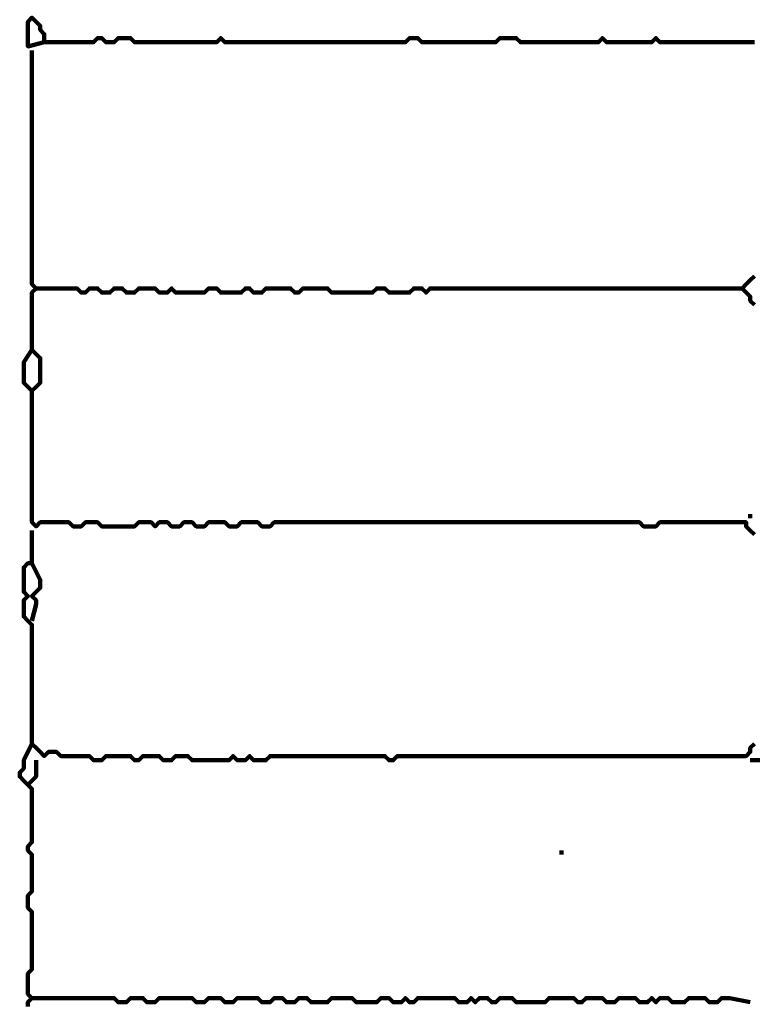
# Model space of a CAD drawing. Header units: metres. Extents: x 1959 to 4131, y 3282 to 4313.
# Tile 14 of 256: x 2120.79 to 2122.44, y 4290.42 to 4292.64. Entities that reach past the tile are written whole.
import ezdxf

# ---------------------------------------------------------------- set-up
doc = ezdxf.new("R2010")
doc.units = ezdxf.units.M
doc.layers.add('P', color=250, linetype='Continuous', lineweight=100)

msp = doc.modelspace()

# ---------------------------------------------------------------- linework, layer by layer
at = {"layer": 'P', "color": 0, "linetype": 'Continuous'}
for points in [[(2122.4415, 4292.587), (2122.4322, 4292.587), (2122.423, 4292.587), (2122.4138, 4292.587), (2122.4045, 4292.587), (2122.3953, 4292.587), (2122.3861, 4292.587), (2122.3768, 4292.587), (2122.3676, 4292.587), (2122.3584, 4292.587), (2122.3492, 4292.587), (2122.3399, 4292.587), (2122.3307, 4292.587), (2122.3215, 4292.587), (2122.3122, 4292.587), (2122.303, 4292.587), (2122.2938, 4292.587), (2122.2845, 4292.587), (2122.2753, 4292.587), (2122.2661, 4292.587), (2122.2568, 4292.587), (2122.2476, 4292.587), (2122.2384, 4292.587), (2122.2292, 4292.587), (2122.2199, 4292.5962), (2122.2107, 4292.587), (2122.2015, 4292.587), (2122.1922, 4292.587), (2122.183, 4292.587), (2122.1738, 4292.587), (2122.1645, 4292.587), (2122.1553, 4292.587), (2122.1461, 4292.587), (2122.1368, 4292.587), (2122.1276, 4292.587), (2122.1184, 4292.587), (2122.1092, 4292.587), (2122.0999, 4292.5962), (2122.0907, 4292.587), (2122.0815, 4292.587), (2122.0722, 4292.587), (2122.063, 4292.587), (2122.0538, 4292.587), (2122.0445, 4292.587), (2122.0353, 4292.587), (2122.0261, 4292.587), (2122.0168, 4292.587), (2122.0076, 4292.587), (2121.9984, 4292.587), (2121.9892, 4292.587), (2121.9799, 4292.587), (2121.9707, 4292.587), (2121.9615, 4292.587), (2121.9522, 4292.587), (2121.943, 4292.587), (2121.9338, 4292.587), (2121.9245, 4292.587), (2121.9153, 4292.587), (2121.9061, 4292.5962), (2121.8968, 4292.5962), (2121.8876, 4292.5962), (2121.8784, 4292.5962), (2121.8692, 4292.5962), (2121.8599, 4292.587), (2121.8507, 4292.587), (2121.8415, 4292.587), (2121.8322, 4292.587), (2121.823, 4292.587), (2121.8138, 4292.587), (2121.8045, 4292.587), (2121.7953, 4292.587), (2121.7861, 4292.587), (2121.7768, 4292.587), (2121.7676, 4292.587), (2121.7584, 4292.587), (2121.7492, 4292.587), (2121.7399, 4292.587), (2121.7307, 4292.587), (2121.7215, 4292.587), (2121.7122, 4292.587), (2121.703, 4292.587), (2121.6938, 4292.587), (2121.6845, 4292.5962), (2121.6753, 4292.5962), (2121.6661, 4292.5962), (2121.6568, 4292.587), (2121.6476, 4292.587), (2121.6384, 4292.587), (2121.6292, 4292.587), (2121.6199, 4292.587), (2121.6107, 4292.587), (2121.6015, 4292.587), (2121.5922, 4292.587), (2121.583, 4292.587), (2121.5738, 4292.587), (2121.5645, 4292.587), (2121.5553, 4292.587), (2121.5461, 4292.587), (2121.5368, 4292.587), (2121.5276, 4292.587), (2121.5184, 4292.587), (2121.5092, 4292.587), (2121.4999, 4292.587), (2121.4907, 4292.587), (2121.4815, 4292.587), (2121.4722, 4292.587), (2121.463, 4292.587), (2121.4538, 4292.587), (2121.4445, 4292.587), (2121.4353, 4292.587), (2121.4261, 4292.587), (2121.4168, 4292.587), (2121.4076, 4292.587), (2121.3984, 4292.587), (2121.3892, 4292.587), (2121.3799, 4292.587), (2121.3707, 4292.587), (2121.3615, 4292.587), (2121.3522, 4292.587), (2121.343, 4292.587), (2121.3338, 4292.587), (2121.3245, 4292.587), (2121.3153, 4292.587), (2121.3061, 4292.587), (2121.2968, 4292.587), (2121.2876, 4292.587), (2121.2784, 4292.587), (2121.2692, 4292.587), (2121.2599, 4292.587), (2121.2507, 4292.587), (2121.2415, 4292.5962), (2121.2322, 4292.587), (2121.223, 4292.587), (2121.2138, 4292.587), (2121.2045, 4292.587), (2121.1953, 4292.587), (2121.1861, 4292.587), (2121.1768, 4292.587), (2121.1676, 4292.587), (2121.1584, 4292.587), (2121.1492, 4292.587), (2121.1399, 4292.587), (2121.1307, 4292.587), (2121.1215, 4292.587), (2121.1122, 4292.587), (2121.103, 4292.587), (2121.0938, 4292.587), (2121.0845, 4292.587), (2121.0753, 4292.587), (2121.0661, 4292.587), (2121.0568, 4292.587), (2121.0476, 4292.587), (2121.0384, 4292.5962), (2121.0292, 4292.5962), (2121.0199, 4292.5962), (2121.0107, 4292.5962), (2121.0015, 4292.587), (2120.9922, 4292.587), (2120.983, 4292.587), (2120.9738, 4292.5962), (2120.9645, 4292.5962), (2120.9553, 4292.587), (2120.9461, 4292.587), (2120.9368, 4292.587), (2120.9276, 4292.587), (2120.9184, 4292.587), (2120.9092, 4292.587), (2120.8999, 4292.587), (2120.8907, 4292.587), (2120.8815, 4292.587), (2120.8722, 4292.587), (2120.863, 4292.587), (2120.8538, 4292.587), (2120.8445, 4292.587), (2120.8445, 4292.5962), (2120.8445, 4292.6054), (2120.8353, 4292.6147), (2120.8353, 4292.6239), (2120.8261, 4292.6331), (2120.8168, 4292.6424), (2120.8076, 4292.6331), (2120.8076, 4292.6239), (2120.8076, 4292.6147), (2120.8076, 4292.6054), (2120.8076, 4292.5962), (2120.8076, 4292.587), (2120.8076, 4292.5778), (2120.8445, 4292.587)], [(2120.8168, 4292.5685), (2120.8168, 4292.5316), (2120.8168, 4292.5224), (2120.8168, 4292.5131), (2120.8168, 4292.5039), (2120.8168, 4292.4947), (2120.8168, 4292.4854), (2120.8168, 4292.4762), (2120.8168, 4292.467), (2120.8168, 4292.4578), (2120.8168, 4292.4485), (2120.8168, 4292.4393), (2120.8168, 4292.4301), (2120.8168, 4292.4208), (2120.8168, 4292.4116), (2120.8168, 4292.4024), (2120.8168, 4292.3931), (2120.8168, 4292.3839), (2120.8168, 4292.3747), (2120.8168, 4292.3654), (2120.8168, 4292.3562), (2120.8168, 4292.347), (2120.8168, 4292.3378), (2120.8168, 4292.3285), (2120.8168, 4292.3193), (2120.8168, 4292.3101), (2120.8168, 4292.3008), (2120.8168, 4292.2916), (2120.8168, 4292.2824), (2120.8168, 4292.2731), (2120.8168, 4292.2639), (2120.8168, 4292.2547), (2120.8168, 4292.2454), (2120.8168, 4292.2362), (2120.8168, 4292.227), (2120.8168, 4292.2178), (2120.8168, 4292.2085), (2120.8168, 4292.1993), (2120.8168, 4292.1901), (2120.8168, 4292.1808), (2120.8168, 4292.1716), (2120.8168, 4292.1624), (2120.8168, 4292.1531), (2120.8168, 4292.1439), (2120.8168, 4292.1347), (2120.8168, 4292.1254), (2120.8168, 4292.1162), (2120.8168, 4292.107), (2120.8168, 4292.0978), (2120.8168, 4292.0885), (2120.8168, 4292.0793), (2120.8168, 4292.0701), (2120.8168, 4292.0608), (2120.8168, 4292.0516), (2120.8168, 4292.0424), (2120.8261, 4292.0331), (2120.8168, 4292.0239), (2120.8168, 4292.0147), (2120.8168, 4292.0054), (2120.8168, 4291.9962), (2120.8168, 4291.987), (2120.8168, 4291.9778), (2120.8168, 4291.9685), (2120.8168, 4291.9593), (2120.8168, 4291.9501), (2120.8168, 4291.9408), (2120.8168, 4291.9316), (2120.8168, 4291.9224), (2120.8168, 4291.9131), (2120.8168, 4291.9039), (2120.8168, 4291.8947), (2120.8261, 4291.8854), (2120.8353, 4291.8762), (2120.8353, 4291.867), (2120.8353, 4291.8578), (2120.8353, 4291.8485), (2120.8353, 4291.8393), (2120.8353, 4291.8301), (2120.8353, 4291.8208), (2120.8261, 4291.8116), (2120.8168, 4291.8024), (2120.8076, 4291.8116), (2120.7984, 4291.8208), (2120.7984, 4291.8301), (2120.7984, 4291.8393), (2120.7984, 4291.8485), (2120.7984, 4291.8578), (2120.7984, 4291.867), (2120.8168, 4291.8947)], [(2122.4415, 4292.0608), (2122.4322, 4292.0516), (2122.423, 4292.0424), (2122.4138, 4292.0331), (2122.423, 4292.0239), (2122.4322, 4292.0147), (2122.4322, 4292.0054), (2122.4415, 4291.9962)], [(2120.8261, 4292.0331), (2120.863, 4292.0331), (2120.8722, 4292.0331), (2120.8815, 4292.0331), (2120.8907, 4292.0331), (2120.8999, 4292.0331), (2120.9092, 4292.0331), (2120.9184, 4292.0331), (2120.9276, 4292.0239), (2120.9368, 4292.0239), (2120.9461, 4292.0331), (2120.9553, 4292.0331), (2120.9645, 4292.0331), (2120.9738, 4292.0239), (2120.983, 4292.0239), (2120.9922, 4292.0239), (2121.0015, 4292.0331), (2121.0107, 4292.0331), (2121.0199, 4292.0331), (2121.0292, 4292.0239), (2121.0384, 4292.0239), (2121.0476, 4292.0239), (2121.0568, 4292.0331), (2121.0661, 4292.0331), (2121.0753, 4292.0331), (2121.0845, 4292.0331), (2121.0938, 4292.0331), (2121.103, 4292.0239), (2121.1122, 4292.0239), (2121.1215, 4292.0239), (2121.1307, 4292.0331), (2121.1399, 4292.0239), (2121.1492, 4292.0239), (2121.1584, 4292.0239), (2121.1676, 4292.0239), (2121.1768, 4292.0239), (2121.1861, 4292.0239), (2121.1953, 4292.0239), (2121.2045, 4292.0239), (2121.2138, 4292.0331), (2121.223, 4292.0331), (2121.2322, 4292.0331), (2121.2415, 4292.0239), (2121.2507, 4292.0239), (2121.2599, 4292.0239), (2121.2692, 4292.0239), (2121.2784, 4292.0239), (2121.2876, 4292.0239), (2121.2968, 4292.0331), (2121.3061, 4292.0331), (2121.3153, 4292.0239), (2121.3245, 4292.0239), (2121.3338, 4292.0239), (2121.343, 4292.0331), (2121.3522, 4292.0331), (2121.3615, 4292.0331), (2121.3707, 4292.0331), (2121.3799, 4292.0331), (2121.3892, 4292.0331), (2121.3984, 4292.0331), (2121.4076, 4292.0239), (2121.4168, 4292.0239), (2121.4261, 4292.0331), (2121.4353, 4292.0331), (2121.4445, 4292.0331), (2121.4538, 4292.0331), (2121.463, 4292.0331), (2121.4722, 4292.0331), (2121.4815, 4292.0331), (2121.4907, 4292.0239), (2121.4999, 4292.0239), (2121.5092, 4292.0239), (2121.5184, 4292.0239), (2121.5276, 4292.0239), (2121.5368, 4292.0239), (2121.5461, 4292.0239), (2121.5553, 4292.0239), (2121.5645, 4292.0239), (2121.5738, 4292.0239), (2121.583, 4292.0239), (2121.5922, 4292.0331), (2121.6015, 4292.0331), (2121.6107, 4292.0331), (2121.6199, 4292.0239), (2121.6292, 4292.0239), (2121.6384, 4292.0239), (2121.6476, 4292.0239), (2121.6568, 4292.0239), (2121.6661, 4292.0239), (2121.6753, 4292.0331), (2121.6845, 4292.0331), (2121.6938, 4292.0331), (2121.703, 4292.0239), (2121.7122, 4292.0331), (2121.7215, 4292.0331), (2121.7307, 4292.0331), (2121.7399, 4292.0331), (2121.7492, 4292.0331), (2121.7584, 4292.0331), (2121.7676, 4292.0331), (2121.7768, 4292.0331), (2121.7861, 4292.0331), (2121.7953, 4292.0331), (2121.8045, 4292.0331), (2121.8138, 4292.0331), (2121.823, 4292.0331), (2121.8322, 4292.0331), (2121.8415, 4292.0331), (2121.8507, 4292.0331), (2121.8599, 4292.0331), (2121.8692, 4292.0331), (2121.8784, 4292.0331), (2121.8876, 4292.0331), (2121.8968, 4292.0331), (2121.9061, 4292.0331), (2121.9153, 4292.0331), (2121.9245, 4292.0331), (2121.9338, 4292.0331), (2121.943, 4292.0331), (2121.9522, 4292.0331), (2121.9615, 4292.0331), (2121.9707, 4292.0331), (2121.9799, 4292.0331), (2121.9892, 4292.0331), (2121.9984, 4292.0331), (2122.0076, 4292.0331), (2122.0168, 4292.0331), (2122.0261, 4292.0331), (2122.0353, 4292.0331), (2122.0445, 4292.0331), (2122.0538, 4292.0331), (2122.063, 4292.0331), (2122.0722, 4292.0331), (2122.0815, 4292.0331), (2122.0907, 4292.0331), (2122.0999, 4292.0331), (2122.1092, 4292.0331), (2122.1184, 4292.0331), (2122.1276, 4292.0331), (2122.1368, 4292.0331), (2122.1461, 4292.0331), (2122.1553, 4292.0331), (2122.1645, 4292.0331), (2122.1738, 4292.0331), (2122.183, 4292.0331), (2122.1922, 4292.0331), (2122.2015, 4292.0331), (2122.2107, 4292.0331), (2122.2199, 4292.0331), (2122.2292, 4292.0331), (2122.2384, 4292.0331), (2122.2476, 4292.0331), (2122.2568, 4292.0331), (2122.2661, 4292.0331), (2122.2753, 4292.0331), (2122.2845, 4292.0331), (2122.2938, 4292.0331), (2122.303, 4292.0331), (2122.3122, 4292.0331), (2122.3215, 4292.0331), (2122.3307, 4292.0331), (2122.3399, 4292.0331), (2122.3492, 4292.0331), (2122.3584, 4292.0331), (2122.3676, 4292.0331), (2122.3768, 4292.0331), (2122.3861, 4292.0331), (2122.3953, 4292.0331), (2122.4138, 4292.0331)], [(2120.8168, 4291.8024), (2120.8168, 4291.7654), (2120.8168, 4291.7562), (2120.8168, 4291.747), (2120.8168, 4291.7378), (2120.8168, 4291.7285), (2120.8168, 4291.7193), (2120.8168, 4291.7101), (2120.8168, 4291.7008), (2120.8168, 4291.6916), (2120.8168, 4291.6824), (2120.8168, 4291.6731), (2120.8168, 4291.6639), (2120.8168, 4291.6547), (2120.8168, 4291.6454), (2120.8168, 4291.6362), (2120.8168, 4291.627), (2120.8168, 4291.6178), (2120.8168, 4291.6085), (2120.8168, 4291.5993), (2120.8168, 4291.5901), (2120.8168, 4291.5808), (2120.8168, 4291.5716), (2120.8168, 4291.5624), (2120.8168, 4291.5531), (2120.8168, 4291.5439), (2120.8168, 4291.5347), (2120.8168, 4291.5254), (2120.8168, 4291.5162), (2120.8168, 4291.507), (2120.8261, 4291.4978), (2120.8353, 4291.507), (2120.8445, 4291.507), (2120.8538, 4291.507), (2120.863, 4291.507), (2120.8722, 4291.507), (2120.8815, 4291.507), (2120.8907, 4291.507), (2120.8999, 4291.507), (2120.9092, 4291.4978), (2120.9184, 4291.4978), (2120.9276, 4291.4978), (2120.9368, 4291.507), (2120.9461, 4291.507), (2120.9553, 4291.507), (2120.9645, 4291.507), (2120.9738, 4291.4978), (2120.983, 4291.4978), (2120.9922, 4291.4978), (2121.0015, 4291.4978), (2121.0107, 4291.4978), (2121.0199, 4291.4978), (2121.0292, 4291.4978), (2121.0384, 4291.4978), (2121.0476, 4291.4978), (2121.0568, 4291.507), (2121.0661, 4291.507), (2121.0753, 4291.507), (2121.0845, 4291.507), (2121.0938, 4291.4978), (2121.103, 4291.507), (2121.1122, 4291.507), (2121.1215, 4291.507), (2121.1307, 4291.4978), (2121.1399, 4291.4978), (2121.1492, 4291.4978), (2121.1584, 4291.507), (2121.1676, 4291.507), (2121.1768, 4291.507), (2121.1861, 4291.4978), (2121.1953, 4291.4978), (2121.2045, 4291.4978), (2121.2138, 4291.507), (2121.223, 4291.507), (2121.2322, 4291.507), (2121.2415, 4291.507), (2121.2507, 4291.507), (2121.2599, 4291.4978), (2121.2692, 4291.4978), (2121.2784, 4291.4978), (2121.2876, 4291.507), (2121.2968, 4291.507), (2121.3061, 4291.507), (2121.3153, 4291.507), (2121.3245, 4291.507), (2121.3338, 4291.4978), (2121.343, 4291.4978), (2121.3522, 4291.4978), (2121.3615, 4291.507), (2121.3707, 4291.507), (2121.3799, 4291.507), (2121.3892, 4291.507), (2121.3984, 4291.507), (2121.4076, 4291.507), (2121.4168, 4291.507), (2121.4261, 4291.507), (2121.4353, 4291.507), (2121.4445, 4291.507), (2121.4538, 4291.507), (2121.463, 4291.507), (2121.4722, 4291.507), (2121.4815, 4291.507), (2121.4907, 4291.507), (2121.4999, 4291.507), (2121.5092, 4291.507), (2121.5184, 4291.507), (2121.5276, 4291.507), (2121.5368, 4291.507), (2121.5461, 4291.507), (2121.5553, 4291.507), (2121.5645, 4291.507), (2121.5738, 4291.507), (2121.583, 4291.507), (2121.5922, 4291.507), (2121.6015, 4291.507), (2121.6107, 4291.507), (2121.6199, 4291.507), (2121.6292, 4291.507), (2121.6384, 4291.507), (2121.6476, 4291.507), (2121.6568, 4291.507), (2121.6661, 4291.507), (2121.6753, 4291.507), (2121.6845, 4291.507), (2121.6938, 4291.507), (2121.703, 4291.507), (2121.7122, 4291.507), (2121.7215, 4291.507), (2121.7307, 4291.507), (2121.7399, 4291.507), (2121.7492, 4291.507), (2121.7584, 4291.507), (2121.7676, 4291.507), (2121.7768, 4291.507), (2121.7861, 4291.507), (2121.7953, 4291.507), (2121.8045, 4291.507), (2121.8138, 4291.507), (2121.823, 4291.507), (2121.8322, 4291.507), (2121.8415, 4291.507), (2121.8507, 4291.507), (2121.8599, 4291.507), (2121.8692, 4291.507), (2121.8784, 4291.507), (2121.8876, 4291.507), (2121.8968, 4291.507), (2121.9061, 4291.507), (2121.9153, 4291.507), (2121.9245, 4291.507), (2121.9338, 4291.507), (2121.943, 4291.507), (2121.9522, 4291.507), (2121.9615, 4291.507), (2121.9707, 4291.507), (2121.9799, 4291.507), (2121.9892, 4291.507), (2121.9984, 4291.507), (2122.0076, 4291.507), (2122.0168, 4291.507), (2122.0261, 4291.507), (2122.0353, 4291.507), (2122.0445, 4291.507), (2122.0538, 4291.507), (2122.063, 4291.507), (2122.0722, 4291.507), (2122.0815, 4291.507), (2122.0907, 4291.507), (2122.0999, 4291.507), (2122.1092, 4291.507), (2122.1184, 4291.507), (2122.1276, 4291.507), (2122.1368, 4291.507), (2122.1461, 4291.507), (2122.1553, 4291.507), (2122.1645, 4291.507), (2122.1738, 4291.507), (2122.183, 4291.507), (2122.1922, 4291.4978), (2122.2015, 4291.4978), (2122.2107, 4291.4978), (2122.2199, 4291.4978), (2122.2292, 4291.507), (2122.2384, 4291.507), (2122.2476, 4291.507), (2122.2568, 4291.507), (2122.2661, 4291.507), (2122.2753, 4291.507), (2122.2845, 4291.507), (2122.2938, 4291.507), (2122.303, 4291.507), (2122.3122, 4291.507), (2122.3215, 4291.507), (2122.3307, 4291.507), (2122.3399, 4291.507), (2122.3492, 4291.507), (2122.3584, 4291.507), (2122.3676, 4291.507), (2122.3768, 4291.507), (2122.3861, 4291.507), (2122.3953, 4291.507), (2122.4045, 4291.507), (2122.4138, 4291.507), (2122.423, 4291.507), (2122.423, 4291.4978), (2122.4322, 4291.4885), (2122.4415, 4291.4793)], [(2122.4322, 4291.5254), (2122.4322, 4291.5162)], [(2120.8168, 4291.4885), (2120.8168, 4291.4516), (2120.8168, 4291.4424), (2120.8168, 4291.4331), (2120.8168, 4291.4239), (2120.8168, 4291.4147), (2120.8076, 4291.4147), (2120.7984, 4291.4054), (2120.7984, 4291.3962), (2120.7984, 4291.387), (2120.7984, 4291.3778), (2120.7984, 4291.3685), (2120.7984, 4291.3593), (2120.7984, 4291.3501), (2120.8076, 4291.3408), (2120.7984, 4291.3316), (2120.7984, 4291.3224), (2120.7984, 4291.3131), (2120.7984, 4291.3039), (2120.7984, 4291.2947), (2120.8076, 4291.2854), (2120.8168, 4291.2762), (2120.8168, 4291.267), (2120.8168, 4291.2578), (2120.8168, 4291.2485), (2120.8168, 4291.2393), (2120.8168, 4291.2301), (2120.8168, 4291.2208), (2120.8168, 4291.2116), (2120.8168, 4291.2024), (2120.8168, 4291.1931), (2120.8168, 4291.1839), (2120.8168, 4291.1747), (2120.8168, 4291.1654), (2120.8168, 4291.1562), (2120.8168, 4291.147), (2120.8168, 4291.1378), (2120.8168, 4291.1285), (2120.8168, 4291.1193), (2120.8168, 4291.1101), (2120.8168, 4291.1008), (2120.8168, 4291.0916), (2120.8168, 4291.0824), (2120.8168, 4291.0731), (2120.8168, 4291.0639), (2120.8168, 4291.0547), (2120.8168, 4291.0454), (2120.8168, 4291.0362), (2120.8168, 4291.027), (2120.8168, 4291.0178), (2120.8168, 4291.0085), (2120.8261, 4290.9993), (2120.8353, 4290.9901), (2120.8445, 4290.9808), (2120.8538, 4290.9901), (2120.863, 4290.9901), (2120.8722, 4290.9901), (2120.8815, 4290.9808), (2120.8907, 4290.9808), (2120.8999, 4290.9808), (2120.9092, 4290.9808), (2120.9184, 4290.9808), (2120.9276, 4290.9808), (2120.9368, 4290.9808), (2120.9461, 4290.9808), (2120.9553, 4290.9716), (2120.9645, 4290.9716), (2120.9738, 4290.9716), (2120.983, 4290.9808), (2120.9922, 4290.9808), (2121.0015, 4290.9808), (2121.0107, 4290.9808), (2121.0199, 4290.9808), (2121.0292, 4290.9808), (2121.0384, 4290.9808), (2121.0476, 4290.9716), (2121.0568, 4290.9716), (2121.0661, 4290.9808), (2121.0753, 4290.9808), (2121.0845, 4290.9808), (2121.0938, 4290.9808), (2121.103, 4290.9808), (2121.1122, 4290.9716), (2121.1215, 4290.9716), (2121.1307, 4290.9716), (2121.1399, 4290.9808), (2121.1492, 4290.9808), (2121.1584, 4290.9808), (2121.1676, 4290.9808), (2121.1768, 4290.9716), (2121.1861, 4290.9716), (2121.1953, 4290.9716), (2121.2045, 4290.9716), (2121.2138, 4290.9716), (2121.223, 4290.9716), (2121.2322, 4290.9716), (2121.2415, 4290.9716), (2121.2507, 4290.9716), (2121.2599, 4290.9716), (2121.2692, 4290.9808), (2121.2784, 4290.9716), (2121.2876, 4290.9716), (2121.2968, 4290.9716), (2121.3061, 4290.9808), (2121.3153, 4290.9716), (2121.3245, 4290.9716), (2121.3338, 4290.9716), (2121.343, 4290.9716), (2121.3522, 4290.9808), (2121.3615, 4290.9808), (2121.3707, 4290.9808), (2121.3799, 4290.9808), (2121.3892, 4290.9808), (2121.3984, 4290.9808), (2121.4076, 4290.9808), (2121.4168, 4290.9808), (2121.4261, 4290.9808), (2121.4353, 4290.9808), (2121.4445, 4290.9808), (2121.4538, 4290.9808), (2121.463, 4290.9808), (2121.4722, 4290.9808), (2121.4815, 4290.9808), (2121.4907, 4290.9808), (2121.4999, 4290.9808), (2121.5092, 4290.9808), (2121.5184, 4290.9808), (2121.5276, 4290.9808), (2121.5368, 4290.9808), (2121.5461, 4290.9808), (2121.5553, 4290.9808), (2121.5645, 4290.9808), (2121.5738, 4290.9808), (2121.583, 4290.9808), (2121.5922, 4290.9808), (2121.6015, 4290.9808), (2121.6107, 4290.9808), (2121.6199, 4290.9716), (2121.6292, 4290.9716), (2121.6384, 4290.9808), (2121.6476, 4290.9808), (2121.6568, 4290.9808), (2121.6661, 4290.9808), (2121.6753, 4290.9808), (2121.6845, 4290.9808), (2121.6938, 4290.9808), (2121.703, 4290.9808), (2121.7122, 4290.9808), (2121.7215, 4290.9808), (2121.7307, 4290.9808), (2121.7399, 4290.9808), (2121.7492, 4290.9808), (2121.7584, 4290.9808), (2121.7676, 4290.9808), (2121.7768, 4290.9808), (2121.7861, 4290.9808), (2121.7953, 4290.9808), (2121.8045, 4290.9808), (2121.8138, 4290.9808), (2121.823, 4290.9808), (2121.8322, 4290.9808), (2121.8415, 4290.9808), (2121.8507, 4290.9808), (2121.8599, 4290.9808), (2121.8692, 4290.9808), (2121.8784, 4290.9808), (2121.8876, 4290.9808), (2121.8968, 4290.9808), (2121.9061, 4290.9808), (2121.9153, 4290.9808), (2121.9245, 4290.9808), (2121.9338, 4290.9808), (2121.943, 4290.9808), (2121.9522, 4290.9808), (2121.9615, 4290.9808), (2121.9707, 4290.9808), (2121.9799, 4290.9808), (2121.9892, 4290.9808), (2121.9984, 4290.9808), (2122.0076, 4290.9808), (2122.0168, 4290.9808), (2122.0261, 4290.9808), (2122.0353, 4290.9808), (2122.0445, 4290.9808), (2122.0538, 4290.9808), (2122.063, 4290.9808), (2122.0722, 4290.9808), (2122.0815, 4290.9808), (2122.0907, 4290.9808), (2122.0999, 4290.9808), (2122.1092, 4290.9808), (2122.1184, 4290.9808), (2122.1276, 4290.9808), (2122.1368, 4290.9808), (2122.1461, 4290.9808), (2122.1553, 4290.9808), (2122.1645, 4290.9808), (2122.1738, 4290.9808), (2122.183, 4290.9808), (2122.1922, 4290.9808), (2122.2015, 4290.9808), (2122.2107, 4290.9808), (2122.2199, 4290.9808), (2122.2292, 4290.9808), (2122.2384, 4290.9808), (2122.2476, 4290.9808), (2122.2568, 4290.9808), (2122.2661, 4290.9808), (2122.2753, 4290.9808), (2122.2845, 4290.9808), (2122.2938, 4290.9808), (2122.303, 4290.9808), (2122.3122, 4290.9808), (2122.3215, 4290.9808), (2122.3307, 4290.9808), (2122.3399, 4290.9808), (2122.3492, 4290.9808), (2122.3584, 4290.9808), (2122.3676, 4290.9808), (2122.3768, 4290.9808), (2122.3861, 4290.9808), (2122.3953, 4290.9808), (2122.4045, 4290.9808), (2122.4138, 4290.9808), (2122.423, 4290.9808), (2122.4322, 4290.9901), (2122.4322, 4290.9993), (2122.4415, 4291.0085)], [(2120.8168, 4291.4147), (2120.8353, 4291.3778), (2120.8353, 4291.3685), (2120.8353, 4291.3593), (2120.8261, 4291.3501), (2120.8168, 4291.3408), (2120.8261, 4291.3316), (2120.8261, 4291.3224), (2120.8168, 4291.2854)], [(2120.8168, 4291.0085), (2120.7984, 4290.9716), (2120.7984, 4290.9624), (2120.7984, 4290.9531), (2120.7892, 4290.9439), (2120.7892, 4290.9347), (2120.7984, 4290.9254), (2120.8076, 4290.9162), (2120.8168, 4290.907), (2120.8168, 4290.8978), (2120.8168, 4290.8885), (2120.8168, 4290.8793), (2120.8168, 4290.8701), (2120.8168, 4290.8608), (2120.8168, 4290.8516), (2120.8168, 4290.8424), (2120.8168, 4290.8331), (2120.8168, 4290.8239), (2120.8168, 4290.8147), (2120.8168, 4290.8054), (2120.8168, 4290.7962), (2120.8168, 4290.787), (2120.8076, 4290.7778), (2120.8076, 4290.7685), (2120.8168, 4290.7593), (2120.8168, 4290.7501), (2120.8168, 4290.7408), (2120.8168, 4290.7316), (2120.8168, 4290.7224), (2120.8168, 4290.7131), (2120.8168, 4290.7039), (2120.8168, 4290.6947), (2120.8168, 4290.6854), (2120.8168, 4290.6762), (2120.8076, 4290.667), (2120.8076, 4290.6578), (2120.8076, 4290.6485), (2120.8076, 4290.6393), (2120.8168, 4290.6301), (2120.8168, 4290.6208), (2120.8168, 4290.6116), (2120.8168, 4290.6024), (2120.8168, 4290.5931), (2120.8168, 4290.5839), (2120.8168, 4290.5747), (2120.8168, 4290.5654), (2120.8168, 4290.5562), (2120.8168, 4290.547), (2120.8168, 4290.5378), (2120.8168, 4290.5285), (2120.8168, 4290.5193), (2120.8168, 4290.5101), (2120.8168, 4290.5008), (2120.8076, 4290.4916), (2120.8076, 4290.4824), (2120.8076, 4290.4731), (2120.8076, 4290.4639), (2120.8076, 4290.4547), (2120.8076, 4290.4454), (2120.8168, 4290.4362), (2120.8076, 4290.427), (2120.8076, 4290.4178)], [(2120.8261, 4290.9716), (2120.8261, 4290.9531), (2120.8261, 4290.9439), (2120.8261, 4290.9347), (2120.8076, 4290.9162)], [(2122.4599, 4290.9716), (2122.4322, 4290.9716)], [(2122.0076, 4290.7685), (2122.0076, 4290.7593)], [(2120.8168, 4290.4362), (2120.8538, 4290.4362), (2120.863, 4290.4362), (2120.8722, 4290.4362), (2120.8815, 4290.4362), (2120.8907, 4290.4362), (2120.8999, 4290.4362), (2120.9092, 4290.4362), (2120.9184, 4290.4362), (2120.9276, 4290.4362), (2120.9368, 4290.4362), (2120.9461, 4290.4362), (2120.9553, 4290.4362), (2120.9645, 4290.4362), (2120.9738, 4290.4362), (2120.983, 4290.4362), (2120.9922, 4290.4362), (2121.0015, 4290.4362), (2121.0107, 4290.427), (2121.0199, 4290.427), (2121.0292, 4290.427), (2121.0384, 4290.4362), (2121.0476, 4290.4362), (2121.0568, 4290.4362), (2121.0661, 4290.4362), (2121.0753, 4290.427), (2121.0845, 4290.427), (2121.0938, 4290.427), (2121.103, 4290.4362), (2121.1122, 4290.4362), (2121.1215, 4290.4362), (2121.1307, 4290.4362), (2121.1399, 4290.4362), (2121.1492, 4290.4362), (2121.1584, 4290.4362), (2121.1676, 4290.4362), (2121.1768, 4290.4362), (2121.1861, 4290.427), (2121.1953, 4290.427), (2121.2045, 4290.427), (2121.2138, 4290.4362), (2121.223, 4290.4362), (2121.2322, 4290.4362), (2121.2415, 4290.4362), (2121.2507, 4290.427), (2121.2599, 4290.427), (2121.2692, 4290.427), (2121.2784, 4290.4362), (2121.2876, 4290.4362), (2121.2968, 4290.4362), (2121.3061, 4290.4362), (2121.3153, 4290.4362), (2121.3245, 4290.4362), (2121.3338, 4290.427), (2121.343, 4290.427), (2121.3522, 4290.427), (2121.3615, 4290.4362), (2121.3707, 4290.4362), (2121.3799, 4290.4362), (2121.3892, 4290.427), (2121.3984, 4290.427), (2121.4076, 4290.427), (2121.4168, 4290.4362), (2121.4261, 4290.4362), (2121.4353, 4290.4362), (2121.4445, 4290.427), (2121.4538, 4290.427), (2121.463, 4290.427), (2121.4722, 4290.427), (2121.4815, 4290.427), (2121.4907, 4290.4362), (2121.4999, 4290.4362), (2121.5092, 4290.4362), (2121.5184, 4290.4362), (2121.5276, 4290.4362), (2121.5368, 4290.4362), (2121.5461, 4290.427), (2121.5553, 4290.427), (2121.5645, 4290.427), (2121.5738, 4290.427), (2121.583, 4290.427), (2121.5922, 4290.427), (2121.6015, 4290.4362), (2121.6107, 4290.4362), (2121.6199, 4290.4362), (2121.6292, 4290.427), (2121.6384, 4290.427), (2121.6476, 4290.427), (2121.6568, 4290.4362), (2121.6661, 4290.427), (2121.6753, 4290.427), (2121.6845, 4290.4362), (2121.6938, 4290.4362), (2121.703, 4290.4362), (2121.7122, 4290.4362), (2121.7215, 4290.4362), (2121.7307, 4290.4362), (2121.7399, 4290.4362), (2121.7492, 4290.4362), (2121.7584, 4290.4362), (2121.7676, 4290.4362), (2121.7768, 4290.427), (2121.7861, 4290.427), (2121.7953, 4290.427), (2121.8045, 4290.4362), (2121.8138, 4290.427), (2121.823, 4290.4362), (2121.8322, 4290.4362), (2121.8415, 4290.4362), (2121.8507, 4290.427), (2121.8599, 4290.427), (2121.8692, 4290.4362), (2121.8784, 4290.4362), (2121.8876, 4290.4362), (2121.8968, 4290.4362), (2121.9061, 4290.427), (2121.9153, 4290.427), (2121.9245, 4290.427), (2121.9338, 4290.427), (2121.943, 4290.427), (2121.9522, 4290.427), (2121.9615, 4290.427), (2121.9707, 4290.427), (2121.9799, 4290.4362), (2121.9892, 4290.4362), (2121.9984, 4290.4362), (2122.0076, 4290.4362), (2122.0168, 4290.4362), (2122.0261, 4290.4362), (2122.0353, 4290.4362), (2122.0445, 4290.427), (2122.0538, 4290.427), (2122.063, 4290.4362), (2122.0722, 4290.4362), (2122.0815, 4290.4362), (2122.0907, 4290.4362), (2122.0999, 4290.4362), (2122.1092, 4290.427), (2122.1184, 4290.427), (2122.1276, 4290.427), (2122.1368, 4290.4362), (2122.1461, 4290.4362), (2122.1553, 4290.4362), (2122.1645, 4290.4362), (2122.1738, 4290.4362), (2122.183, 4290.427), (2122.1922, 4290.427), (2122.2015, 4290.427), (2122.2107, 4290.4362), (2122.2199, 4290.427), (2122.2292, 4290.4362), (2122.2384, 4290.4362), (2122.2476, 4290.4362), (2122.2568, 4290.427), (2122.2661, 4290.427), (2122.2753, 4290.427), (2122.2845, 4290.427), (2122.2938, 4290.4362), (2122.303, 4290.4362), (2122.3122, 4290.4362), (2122.3215, 4290.4362), (2122.3307, 4290.4362), (2122.3399, 4290.427), (2122.3492, 4290.427), (2122.3584, 4290.427), (2122.3676, 4290.4362), (2122.3768, 4290.4362), (2122.3861, 4290.4362), (2122.4322, 4290.427)]]:
    msp.add_lwpolyline(points, dxfattribs=at)

doc.saveas('drawing.dxf')
